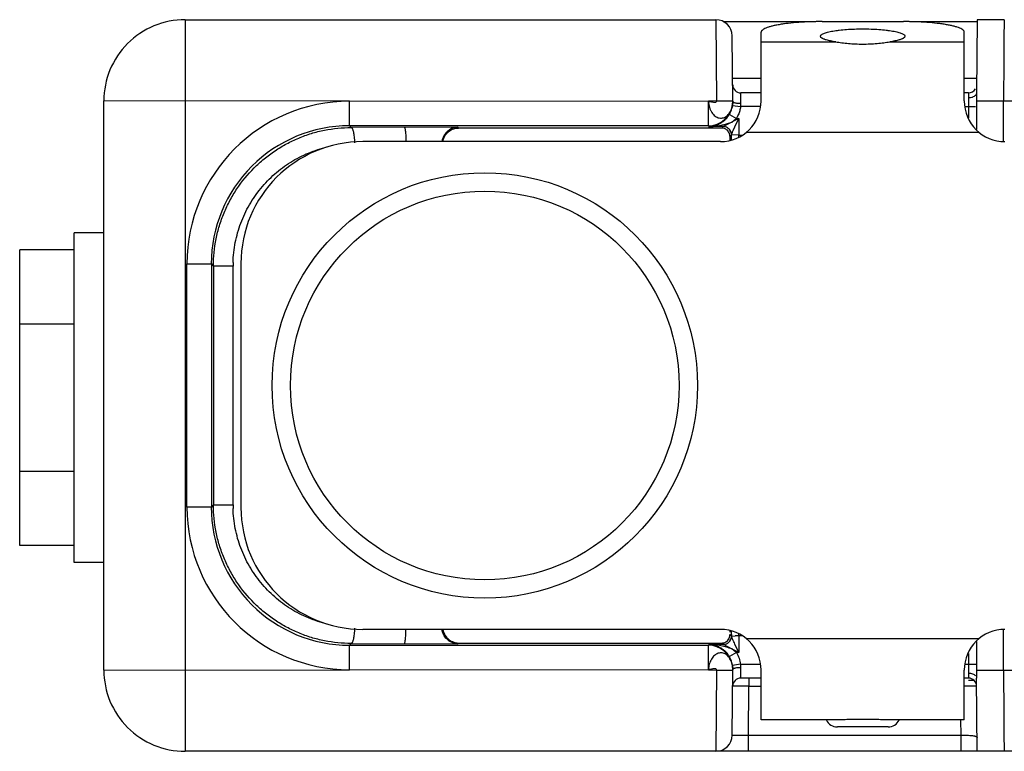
# Model space of a CAD drawing. Header units: inches. Extents: x 0 to 22, y 0 to 17.
# Tile 18 of 21: x 10.1 to 11.3, y 13.6 to 14.5. Entities that reach past the tile are written whole.
import ezdxf

# ---------------------------------------------------------------- set-up
doc = ezdxf.new("R2010")
doc.units = ezdxf.units.IN
doc.header["$LTSCALE"] = 1.21
doc.header["$MEASUREMENT"] = 0
doc.layers.get('0').update_dxf_attribs({"linetype": 'CONTINUOUS'})

msp = doc.modelspace()

# ---------------------------------------------------------------- linework, layer by layer
at = {"color": 6, "linetype": 'CONTINUOUS'}
for p, q in [((10.2649, 14.4715), (10.9181, 14.4715)), ((10.265, 14.4715), (10.265, 13.5715)), ((10.9181, 14.4715), (10.9188, 14.3715)), ((11.0487, 14.4692), (11.1487, 14.4692)), ((11.2395, 14.4715), (11.2387, 14.3815)), ((11.2729, 14.4715), (11.2395, 14.4715)), ((11.2729, 14.4715), (11.2727, 14.4666)), ((10.9737, 14.3715), (10.9737, 14.4562)), ((11.2237, 14.3715), (11.2237, 14.4562)), ((10.9388, 14.3701), (10.9381, 14.4517)), ((10.9737, 14.4442), (11.0655, 14.4442)), ((11.132, 14.4442), (11.2237, 14.4442)), ((10.9488, 14.3683), (10.9487, 14.3815)), ((10.9737, 14.3815), (10.9487, 14.3815)), ((11.2288, 14.3815), (11.2237, 14.3815)), ((11.2288, 14.3815), (11.2287, 14.3752)), ((11.2387, 14.3815), (11.2387, 14.3365)), ((10.1649, 14.3715), (10.1649, 14.3715)), ((10.165, 13.6715), (10.165, 14.3715)), ((10.4672, 14.3711), (10.165, 14.3715)), ((10.9088, 14.3711), (10.4672, 14.371)), ((10.4672, 14.341), (10.4672, 14.3707)), ((10.9188, 14.3715), (10.9088, 14.3712)), ((10.9088, 14.341), (10.9088, 14.3707)), ((10.9188, 14.3715), (10.9388, 14.3717)), ((11.2287, 14.3752), (11.2287, 14.3509)), ((11.2387, 14.3715), (11.2986, 14.3715)), ((11.2721, 14.3215), (11.2721, 14.3715)), ((10.9383, 14.3654), (10.9383, 14.3654)), ((10.9385, 14.3659), (10.9484, 14.3645)), ((10.9727, 14.3645), (10.9484, 14.3645)), ((11.2248, 14.3645), (11.2374, 14.3645)), ((10.9243, 14.3416), (10.9312, 14.3434)), ((10.9377, 14.3455), (10.927, 14.3399)), ((10.9312, 14.3434), (10.9377, 14.3455)), ((10.9347, 14.355), (10.9433, 14.3499)), ((10.9377, 14.3455), (10.9405, 14.3479)), ((10.9462, 14.3499), (10.9391, 14.3463)), ((10.9405, 14.3479), (10.9433, 14.3499)), ((10.9414, 14.3396), (10.9462, 14.3499)), ((10.9433, 14.3499), (10.9462, 14.3499)), ((10.9462, 14.3499), (10.9462, 14.3296)), ((10.4693, 14.3389), (10.4672, 14.341)), ((10.9088, 14.341), (10.4672, 14.341)), ((10.6005, 14.3391), (10.4693, 14.3389)), ((10.6014, 14.3382), (10.6005, 14.3391)), ((10.9255, 14.3382), (10.6014, 14.3382)), ((10.9272, 14.3399), (10.9088, 14.3399)), ((10.9272, 14.3399), (10.9255, 14.3382)), ((10.9395, 14.3353), (10.9414, 14.3396)), ((11.2419, 14.3329), (10.9555, 14.3329)), ((10.9237, 14.3215), (10.4837, 14.3215)), ((10.9462, 14.3296), (10.9372, 14.3297)), ((10.9462, 14.3296), (10.9504, 14.3296)), ((10.9462, 14.3268), (10.9462, 14.3296)), ((10.2673, 13.872), (10.2673, 14.171)), ((10.2673, 14.171), (10.2973, 14.171)), ((10.2973, 14.171), (10.2973, 13.872)), ((10.2973, 14.171), (10.2999, 14.1684)), ((10.2999, 14.1684), (10.2999, 13.8746)), ((10.324, 14.1684), (10.2999, 14.1684)), ((10.324, 13.8746), (10.324, 14.1684)), ((10.3337, 14.1715), (10.3337, 13.8715)), ((10.2973, 13.872), (10.2673, 13.872)), ((10.2999, 13.8746), (10.2973, 13.872)), ((10.2999, 13.8746), (10.324, 13.8746)), ((10.9237, 13.7215), (10.4837, 13.7215)), ((10.9372, 13.715), (10.9372, 13.7131)), ((10.9372, 13.7132), (10.9417, 13.7134)), ((10.9504, 13.7134), (10.9417, 13.7134)), ((10.9462, 13.7134), (10.9462, 13.7162)), ((10.9462, 13.7134), (10.9462, 13.6931)), ((11.2721, 13.6715), (11.2721, 13.7215)), ((10.4672, 13.702), (10.4693, 13.7041)), ((10.4672, 13.6722), (10.4672, 13.702)), ((10.4672, 13.702), (10.9088, 13.702)), ((10.4693, 13.7041), (10.6005, 13.7038)), ((10.6005, 13.7038), (10.6014, 13.7047)), ((10.6014, 13.7047), (10.9255, 13.7047)), ((10.9088, 13.7031), (10.9272, 13.7031)), ((10.9088, 13.6722), (10.9088, 13.702)), ((10.9255, 13.7047), (10.9272, 13.7031)), ((10.927, 13.7031), (10.9377, 13.6974)), ((10.9462, 13.6931), (10.9414, 13.7034)), ((10.9555, 13.7101), (11.2419, 13.7101)), ((11.2387, 13.7065), (11.2387, 13.6615)), ((10.9433, 13.6931), (10.9347, 13.688)), ((10.9405, 13.6951), (10.9377, 13.6974)), ((10.9377, 13.6974), (10.9417, 13.6954)), ((10.9433, 13.6931), (10.9405, 13.6951)), ((10.9417, 13.6954), (10.9462, 13.6931)), ((10.9462, 13.6931), (10.9433, 13.6931)), ((11.2287, 13.692), (11.2287, 13.6678)), ((10.9383, 13.6774), (10.9383, 13.6776)), ((10.9385, 13.6767), (10.9383, 13.6774)), ((10.9484, 13.6785), (10.9385, 13.677)), ((10.9484, 13.6785), (10.9727, 13.6785)), ((11.2248, 13.6785), (11.2387, 13.6785)), ((10.1648, 13.6715), (10.4672, 13.6719)), ((10.1648, 13.6715), (10.1648, 13.6715)), ((10.4672, 13.672), (10.9088, 13.6719)), ((10.9088, 13.6717), (10.9188, 13.6715)), ((10.9188, 13.6715), (10.9181, 13.5715)), ((10.9188, 13.6715), (10.9388, 13.6713)), ((10.9381, 13.5913), (10.9388, 13.6728)), ((10.9437, 13.6744), (10.9488, 13.6746)), ((10.9487, 13.6615), (10.9488, 13.6746)), ((10.9737, 13.6101), (10.9737, 13.6715)), ((11.2237, 13.6101), (11.2237, 13.6715)), ((11.2287, 13.6678), (11.2288, 13.6615)), ((11.2387, 13.6715), (11.2986, 13.6715)), ((10.9737, 13.6615), (10.9487, 13.6615)), ((10.9587, 13.6615), (10.9587, 13.6515)), ((11.2288, 13.6615), (11.2237, 13.6615)), ((11.2355, 13.6585), (11.2288, 13.6585)), ((11.2395, 13.5715), (11.2387, 13.6615)), ((10.9587, 13.6515), (10.9387, 13.6516)), ((10.9581, 13.5915), (10.9587, 13.6515)), ((10.9587, 13.6515), (10.9737, 13.6515)), ((11.2388, 13.6516), (11.2238, 13.6515)), ((11.0655, 13.6101), (10.9737, 13.6101)), ((11.2237, 13.6101), (11.132, 13.6101)), ((11.2192, 13.61), (11.2194, 13.5915)), ((11.13, 13.6015), (11.0675, 13.6015)), ((10.9381, 13.5913), (10.9581, 13.5915)), ((10.9581, 13.5915), (11.2194, 13.5915)), ((10.9581, 13.5715), (10.9581, 13.5915)), ((11.2194, 13.5915), (11.2194, 13.5715)), ((12.9241, 13.5715), (10.265, 13.5715))]:
    msp.add_line(p, q, dxfattribs=at)
at = {"color": 7, "linetype": 'CONTINUOUS'}
for p, q in [((11.0411, 14.469), (10.9272, 14.469)), ((11.2395, 14.469), (11.1564, 14.469)), ((10.9737, 14.399), (10.9387, 14.399)), ((11.2388, 14.399), (11.2237, 14.399)), ((10.9352, 14.328), (10.9372, 14.3299)), ((10.1284, 13.8037), (10.1284, 14.2092)), ((10.1649, 14.2092), (10.1284, 14.2092)), ((10.0615, 13.8246), (10.0615, 14.1883)), ((10.1284, 14.1883), (10.0615, 14.1883)), ((10.0615, 14.0974), (10.1284, 14.0974)), ((10.1284, 13.9155), (10.0615, 13.9155)), ((10.1284, 13.8246), (10.0615, 13.8246)), ((10.1648, 13.8037), (10.1284, 13.8037)), ((10.9372, 13.7131), (10.9352, 13.715))]:
    msp.add_line(p, q, dxfattribs=at)
at = {"color": 6, "linetype": 'CONTINUOUS'}
for points in [[(10.9388, 14.3712), (10.9388, 14.369), (10.9386, 14.3671), (10.9383, 14.3657)], [(10.9383, 14.3654), (10.9385, 14.3663), (10.9387, 14.3681), (10.9388, 14.3701)], [(10.9383, 13.6773), (10.9386, 13.6759), (10.9388, 13.6739), (10.9388, 13.6717)], [(10.9388, 13.6728), (10.9387, 13.675), (10.9385, 13.6767)]]:
    msp.add_lwpolyline(points, dxfattribs=at)
for radius in [0.2617, 0.2391]:
    msp.add_circle((10.6337, 14.0215), radius, dxfattribs=at)
for centre, radius, start, end in [((10.265, 14.3715), 0.1, 90.0046, 180.0053), ((10.2649, 14.3728), 0.0987, 89.9998, 91.2298), ((10.9181, 14.4515), 0.02, 0.5, 90), ((10.9487, 14.3915), 0.01, 180.5, 270), ((11.2288, 14.3915), 0.01, 270, 329.2069), ((10.2636, 14.3715), 0.0987, 178.6794, 179.9895), ((10.4674, 14.1709), 0.2002, 90.049, 179.9667), ((10.9088, 14.371), 0.03, 270.0039, 353.7577), ((10.9237, 14.3715), 0.05, 270, 360), ((10.9089, 14.3702), 0.03, 329.4326, 0.4819), ((10.9098, 14.3709), 0.029, 348.8001, 0.4979), ((11.2737, 14.3715), 0.05, 180, 270), ((11.2287, 14.3906), 0.0155, 270.0127, 274.2389), ((10.9078, 14.371), 0.0313, 315.3378, 318.8696), ((10.7906, 14.6354), 0.325, 296.9044, 297.1881), ((10.9081, 14.3706), 0.0409, 329.5176, 336.805), ((10.4672, 14.171), 0.17, 89.9924, 180.0076), ((10.9253, 14.3287), 0.00954, 70.2941, 88.544), ((10.9251, 14.3282), 0.0101, 58.8194, 70.2366), ((10.4837, 14.1715), 0.15, 90, 180), ((9.6834, 14.3298), 1.2538, 359.7125, 0.0076), ((10.4733, 14.1684), 0.1493, 178.338, 179.999), ((10.4674, 13.8721), 0.2002, 180.0333, 269.951), ((10.4672, 13.872), 0.17, 179.9924, 270.0076), ((10.4733, 13.8746), 0.1493, 180.0011, 181.662), ((10.4837, 13.8715), 0.15, 180, 270), ((10.9237, 13.6715), 0.05, 0, 90), ((10.9249, 13.7149), 0.0103, 351.9746, 0.5502), ((9.7094, 13.7132), 1.2277, 0.0841, 0.2926), ((11.2737, 13.6715), 0.05, 90, 180), ((10.9088, 13.672), 0.03, 10.4404, 89.9976), ((10.9078, 13.672), 0.0313, 41.1338, 44.6366), ((10.909, 13.6727), 0.0298, 359.5038, 30.5725), ((10.2635, 13.6715), 0.0986, 179.994, 181.165), ((10.265, 13.6715), 0.1, 179.9947, 269.9954), ((10.9098, 13.672), 0.0291, 359.5028, 1.6111), ((10.9487, 13.6515), 0.01, 90, 179.5), ((11.2288, 13.6515), 0.01, 0.5, 90), ((11.0675, 13.6165), 0.015, 205.7308, 270), ((11.13, 13.6165), 0.015, 270, 334.2692), ((10.9181, 13.5915), 0.02, 270, 359.4993), ((10.2648, 13.6701), 0.0986, 268.7499, 270.0015)]:
    msp.add_arc(centre, radius, start, end, dxfattribs=at)
at = {"color": 7, "linetype": 'CONTINUOUS'}
for centre, start, end in [((10.9272, 14.3299), 29.9516, 60.0484), ((10.9272, 13.713), 299.9516, 330.0484)]:
    msp.add_arc(centre, 0.00997, start, end, dxfattribs=at)
at = {"color": 6, "linetype": 'CONTINUOUS'}
for centre, start_param, end_param in [((10.9355, 14.3183), 1.064475, 1.339447), ((10.9355, 13.7247), -4.48112, -4.374883)]:
    msp.add_ellipse(centre, major_axis=(0, 0.02), ratio=0.017455, start_param=start_param, end_param=end_param, dxfattribs=at)
for points, knots in [([(11.0487, 14.4692), (11.0439, 14.4692), (11.0343, 14.469), (11.0204, 14.4683), (11.0094, 14.4673), (11.0013, 14.4663), (10.9959, 14.4654), (10.9909, 14.4645), (10.9866, 14.4635), (10.9828, 14.4624), (10.9796, 14.4613), (10.9771, 14.4601), (10.9755, 14.459), (10.9746, 14.4581), (10.9741, 14.4575), (10.9738, 14.4568), (10.9737, 14.4564), (10.9737, 14.4562)], [0, 0, 0, 0, 0.187477, 0.368326, 0.535269, 0.611665, 0.68244, 0.74699, 0.804735, 0.855232, 0.898222, 0.933574, 0.961472, 0.972892, 0.982873, 0.991749, 1, 1, 1, 1]), ([(11.2237, 14.4562), (11.2237, 14.4564), (11.2237, 14.4568), (11.2234, 14.4575), (11.2229, 14.4581), (11.222, 14.459), (11.2204, 14.4601), (11.2179, 14.4613), (11.2147, 14.4624), (11.2109, 14.4635), (11.2066, 14.4645), (11.2016, 14.4654), (11.1962, 14.4663), (11.1881, 14.4673), (11.1771, 14.4683), (11.1632, 14.469), (11.1536, 14.4692), (11.1487, 14.4692)], [0, 0, 0, 0, 0.008251, 0.017127, 0.027108, 0.038528, 0.066426, 0.101778, 0.144769, 0.195265, 0.253011, 0.31756, 0.388335, 0.464732, 0.631674, 0.812523, 1, 1, 1, 1]), ([(11.2727, 14.4666), (11.2726, 14.4646), (11.2725, 14.4598), (11.2724, 14.4477), (11.2722, 14.4283), (11.2721, 14.4014), (11.2721, 14.3818), (11.2721, 14.3715)], [0, 0, 0, 0, 0.063183, 0.149375, 0.38198, 0.675082, 1, 1, 1, 1]), ([(11.0467, 14.4511), (11.0467, 14.4513), (11.0468, 14.4516), (11.047, 14.452), (11.0473, 14.4525), (11.0479, 14.4531), (11.0491, 14.4539), (11.0508, 14.4547), (11.053, 14.4555), (11.0556, 14.4562), (11.0587, 14.4569), (11.0621, 14.4576), (11.0659, 14.4581), (11.0715, 14.4589), (11.0791, 14.4596), (11.0887, 14.4601), (11.0954, 14.4602), (11.0987, 14.4602)], [0, 0, 0, 0, 0.008275, 0.017151, 0.027121, 0.038537, 0.066461, 0.101806, 0.14477, 0.195298, 0.253065, 0.317584, 0.388334, 0.464738, 0.631719, 0.812635, 1, 1, 1, 1]), ([(11.0987, 14.4602), (11.1021, 14.4602), (11.1088, 14.4601), (11.1184, 14.4596), (11.126, 14.4589), (11.1316, 14.4581), (11.1354, 14.4576), (11.1388, 14.4569), (11.1419, 14.4562), (11.1445, 14.4555), (11.1467, 14.4547), (11.1484, 14.4539), (11.1495, 14.4531), (11.1502, 14.4525), (11.1505, 14.452), (11.1507, 14.4516), (11.1507, 14.4513), (11.1507, 14.4511)], [0, 0, 0, 0, 0.187366, 0.368283, 0.535263, 0.611667, 0.682416, 0.746935, 0.804701, 0.855229, 0.898194, 0.933538, 0.961463, 0.972879, 0.982849, 0.991725, 1, 1, 1, 1]), ([(11.0539, 14.4466), (11.0533, 14.4467), (11.0523, 14.4471), (11.0509, 14.4476), (11.0496, 14.4482), (11.0481, 14.449), (11.0467, 14.4501), (11.0467, 14.4511)], [0, 0, 0, 0, 0.197188, 0.372832, 0.526912, 0.659692, 1, 1, 1, 1]), ([(11.0655, 14.4442), (11.0634, 14.4445), (11.0595, 14.4452), (11.0556, 14.4461), (11.0539, 14.4466)], [0, 0, 0, 0, 0.546634, 1, 1, 1, 1]), ([(11.0655, 14.4442), (11.068, 14.4438), (11.0732, 14.4431), (11.0842, 14.4419), (11.0928, 14.4415), (11.0987, 14.4415)], [0, 0, 0, 0, 0.223668, 0.469955, 1, 1, 1, 1]), ([(11.0987, 14.4415), (11.1046, 14.4415), (11.1133, 14.4419), (11.1243, 14.4431), (11.1295, 14.4438), (11.132, 14.4442)], [0, 0, 0, 0, 0.530046, 0.776333, 1, 1, 1, 1]), ([(11.1436, 14.4466), (11.1419, 14.4461), (11.138, 14.4452), (11.1341, 14.4445), (11.132, 14.4442)], [0, 0, 0, 0, 0.453431, 1, 1, 1, 1]), ([(11.1507, 14.4511), (11.1507, 14.4501), (11.1494, 14.449), (11.1479, 14.4482), (11.1466, 14.4476), (11.1452, 14.4471), (11.1441, 14.4467), (11.1436, 14.4466)], [0, 0, 0, 0, 0.340242, 0.47303, 0.627126, 0.80279, 1, 1, 1, 1]), ([(11.2387, 14.3815), (11.2387, 14.3809), (11.2385, 14.3798), (11.2374, 14.3782), (11.2358, 14.3769), (11.2344, 14.3763), (11.2337, 14.376)], [0, 0, 0, 0, 0.211663, 0.444088, 0.706392, 1, 1, 1, 1]), ([(10.9088, 14.371), (10.9093, 14.371), (10.9103, 14.3709), (10.9119, 14.3707), (10.9135, 14.3704), (10.9151, 14.3701), (10.9163, 14.37), (10.9172, 14.37), (10.9178, 14.3701), (10.9182, 14.3702), (10.9186, 14.3705), (10.9188, 14.371), (10.9188, 14.3713), (10.9188, 14.3715)], [0, 0, 0, 0, 0.130753, 0.278936, 0.433833, 0.583603, 0.716775, 0.774226, 0.824758, 0.86894, 0.909268, 0.950812, 1, 1, 1, 1]), ([(10.9088, 14.371), (10.9089, 14.3697), (10.9092, 14.3673), (10.91, 14.3637), (10.9112, 14.3604), (10.9129, 14.3574), (10.9148, 14.3549), (10.9171, 14.3528), (10.9196, 14.3514), (10.9222, 14.3505), (10.9249, 14.3503), (10.9275, 14.3508), (10.9301, 14.3519), (10.9324, 14.3537), (10.9344, 14.356), (10.9367, 14.3597), (10.9378, 14.363), (10.9383, 14.3653)], [0, 0, 0, 0, 0.073717, 0.146634, 0.217303, 0.284915, 0.348983, 0.409236, 0.465966, 0.519938, 0.572462, 0.625058, 0.679248, 0.736262, 0.796844, 0.86128, 1, 1, 1, 1]), ([(10.9403, 14.3694), (10.9401, 14.3694), (10.9397, 14.3696), (10.9392, 14.3699), (10.9389, 14.3702), (10.9388, 14.3704), (10.9388, 14.3705)], [0, 0, 0, 0, 0.348426, 0.624842, 0.835407, 1, 1, 1, 1]), ([(10.9488, 14.3683), (10.948, 14.3683), (10.9463, 14.3684), (10.944, 14.3685), (10.942, 14.3689), (10.9408, 14.3692), (10.9403, 14.3694)], [0, 0, 0, 0, 0.292806, 0.569184, 0.809297, 1, 1, 1, 1]), ([(10.9484, 14.3645), (10.9485, 14.3648), (10.9487, 14.3661), (10.9489, 14.3674), (10.9488, 14.3683)], [0, 0, 0, 0, 0.252248, 1, 1, 1, 1]), ([(11.2337, 14.376), (11.2334, 14.3759), (11.2322, 14.3755), (11.2309, 14.3753), (11.2299, 14.3752)], [0, 0, 0, 0, 0.242679, 1, 1, 1, 1]), ([(10.9484, 14.3645), (10.9482, 14.3628), (10.9475, 14.3594), (10.9463, 14.3561), (10.9456, 14.3545)], [0, 0, 0, 0, 0.500004, 1, 1, 1, 1]), ([(10.9088, 14.3399), (10.9114, 14.3399), (10.9153, 14.3405), (10.9203, 14.3423), (10.9228, 14.3435), (10.9239, 14.3442)], [0, 0, 0, 0, 0.484488, 0.737013, 1, 1, 1, 1]), ([(10.9239, 14.3442), (10.925, 14.3449), (10.9271, 14.3463), (10.9291, 14.348), (10.93, 14.349)], [0, 0, 0, 0, 0.483762, 1, 1, 1, 1]), ([(10.9313, 14.3504), (10.9316, 14.3507), (10.9328, 14.3522), (10.9339, 14.3537), (10.9347, 14.355)], [0, 0, 0, 0, 0.246354, 1, 1, 1, 1]), ([(10.2999, 14.1684), (10.2999, 14.1796), (10.3016, 14.1964), (10.307, 14.2181), (10.3127, 14.234), (10.3199, 14.2491), (10.3314, 14.2683), (10.3456, 14.2856), (10.3621, 14.3005), (10.3755, 14.3104), (10.3897, 14.319), (10.4047, 14.3261), (10.4203, 14.3318), (10.4417, 14.3372), (10.4583, 14.3388), (10.4693, 14.3389)], [0, 0, 0, 0, 0.125899, 0.188944, 0.251888, 0.31474, 0.377509, 0.502629, 0.565108, 0.627484, 0.689754, 0.751933, 0.814062, 0.876173, 1, 1, 1, 1]), ([(10.4693, 14.3389), (10.4694, 14.3389), (10.4697, 14.3388), (10.4701, 14.3385), (10.4705, 14.338), (10.4708, 14.3374), (10.4712, 14.3366), (10.4716, 14.3352), (10.4721, 14.3332), (10.4726, 14.3304), (10.473, 14.3272), (10.4733, 14.3238), (10.4734, 14.3214), (10.4734, 14.3201)], [0, 0, 0, 0, 0.020027, 0.044155, 0.074137, 0.110738, 0.154246, 0.204718, 0.325561, 0.470204, 0.634824, 0.813832, 1, 1, 1, 1]), ([(10.5347, 14.3391), (10.5348, 14.3391), (10.5349, 14.339), (10.5351, 14.3387), (10.5353, 14.3383), (10.5355, 14.3374), (10.5358, 14.336), (10.5361, 14.3338), (10.5363, 14.3312), (10.5365, 14.3283), (10.5367, 14.325), (10.5367, 14.3227), (10.5367, 14.3215)], [0, 0, 0, 0, 0.011974, 0.030177, 0.056002, 0.089793, 0.181139, 0.302056, 0.449138, 0.618034, 0.803734, 1, 1, 1, 1]), ([(10.6005, 14.3391), (10.5995, 14.3391), (10.5974, 14.3389), (10.5944, 14.3381), (10.5914, 14.3368), (10.5886, 14.3349), (10.586, 14.3325), (10.5837, 14.3294), (10.5819, 14.3257), (10.5813, 14.323), (10.5811, 14.3216)], [0, 0, 0, 0, 0.10807, 0.218091, 0.331327, 0.449198, 0.573641, 0.706511, 0.848727, 1, 1, 1, 1]), ([(10.5821, 14.3216), (10.5823, 14.323), (10.5831, 14.3256), (10.5849, 14.329), (10.5872, 14.3319), (10.5905, 14.335), (10.5952, 14.3375), (10.5994, 14.3382), (10.6014, 14.3382)], [0, 0, 0, 0, 0.15108, 0.292627, 0.425239, 0.549706, 0.781053, 1, 1, 1, 1]), ([(10.9088, 14.3399), (10.9114, 14.3399), (10.9166, 14.3402), (10.9218, 14.341), (10.9243, 14.3416)], [0, 0, 0, 0, 0.498878, 1, 1, 1, 1]), ([(10.9352, 14.328), (10.9352, 14.329), (10.9349, 14.3309), (10.9338, 14.3335), (10.9323, 14.3354), (10.931, 14.3364), (10.9303, 14.3368)], [0, 0, 0, 0, 0.286768, 0.547508, 0.782342, 1, 1, 1, 1]), ([(10.9372, 14.3297), (10.9372, 14.3299), (10.9373, 14.3302), (10.9374, 14.3307), (10.9377, 14.3313), (10.9381, 14.3323), (10.9387, 14.3336), (10.9392, 14.3347), (10.9395, 14.3353)], [0, 0, 0, 0, 0.069406, 0.159696, 0.268951, 0.394297, 0.681634, 1, 1, 1, 1]), ([(10.324, 14.1727), (10.3243, 14.181), (10.3257, 14.1934), (10.3295, 14.2095), (10.3347, 14.2252), (10.3435, 14.244), (10.3553, 14.261), (10.3662, 14.2733), (10.3781, 14.2846), (10.3946, 14.2968), (10.4164, 14.3081), (10.432, 14.3131), (10.4399, 14.3149)], [0, 0, 0, 0, 0.126077, 0.189166, 0.252155, 0.377745, 0.502972, 0.565488, 0.627892, 0.752274, 0.87625, 1, 1, 1, 1]), ([(10.4693, 13.7041), (10.4583, 13.7041), (10.4417, 13.7058), (10.4203, 13.7112), (10.4047, 13.7168), (10.3897, 13.724), (10.3755, 13.7325), (10.3621, 13.7425), (10.3456, 13.7574), (10.3314, 13.7747), (10.3199, 13.7938), (10.3127, 13.809), (10.307, 13.8248), (10.3016, 13.8466), (10.2999, 13.8634), (10.2999, 13.8746)], [0, 0, 0, 0, 0.123827, 0.185938, 0.248067, 0.310247, 0.372516, 0.434892, 0.497371, 0.622491, 0.68526, 0.748112, 0.811056, 0.874101, 1, 1, 1, 1]), ([(10.4399, 13.728), (10.432, 13.7299), (10.4164, 13.7349), (10.3946, 13.7461), (10.3781, 13.7584), (10.3662, 13.7697), (10.3553, 13.782), (10.3435, 13.799), (10.3347, 13.8177), (10.3295, 13.8334), (10.3257, 13.8496), (10.3243, 13.862), (10.324, 13.8703)], [0, 0, 0, 0, 0.12375, 0.247726, 0.372108, 0.434512, 0.497028, 0.622255, 0.747845, 0.810834, 0.873923, 1, 1, 1, 1]), ([(10.4734, 13.7228), (10.4734, 13.7216), (10.4733, 13.7192), (10.473, 13.7157), (10.4726, 13.7126), (10.4721, 13.7098), (10.4716, 13.7077), (10.4712, 13.7064), (10.4708, 13.7056), (10.4705, 13.705), (10.4701, 13.7045), (10.4697, 13.7042), (10.4694, 13.7041), (10.4693, 13.7041)], [0, 0, 0, 0, 0.186469, 0.365004, 0.529101, 0.673777, 0.794775, 0.845428, 0.889109, 0.925773, 0.95576, 0.979902, 1, 1, 1, 1]), ([(10.5347, 13.7038), (10.5348, 13.7039), (10.5349, 13.704), (10.5351, 13.7043), (10.5353, 13.7047), (10.5355, 13.7056), (10.5358, 13.707), (10.5361, 13.7091), (10.5363, 13.7117), (10.5365, 13.7147), (10.5367, 13.718), (10.5367, 13.7203), (10.5367, 13.7214)], [0, 0, 0, 0, 0.011974, 0.030177, 0.056002, 0.089793, 0.181139, 0.302056, 0.449138, 0.618034, 0.803732, 1, 1, 1, 1]), ([(10.6005, 13.7038), (10.5995, 13.7039), (10.5974, 13.7041), (10.5933, 13.7052), (10.5882, 13.7079), (10.5842, 13.7125), (10.5819, 13.7173), (10.5812, 13.72), (10.581, 13.7214)], [0, 0, 0, 0, 0.108242, 0.218446, 0.449288, 0.705702, 0.848406, 1, 1, 1, 1]), ([(10.5821, 13.7214), (10.5826, 13.7187), (10.5845, 13.7139), (10.5894, 13.7086), (10.5944, 13.706), (10.5984, 13.7049), (10.6004, 13.7047), (10.6014, 13.7047)], [0, 0, 0, 0, 0.29205, 0.548242, 0.78007, 0.890981, 1, 1, 1, 1]), ([(10.9338, 13.7098), (10.934, 13.71), (10.9346, 13.7112), (10.935, 13.7125), (10.9351, 13.7135)], [0, 0, 0, 0, 0.237854, 1, 1, 1, 1]), ([(10.9414, 13.7034), (10.941, 13.7043), (10.9403, 13.7058), (10.9394, 13.7077), (10.9388, 13.7091), (10.9383, 13.7104), (10.9378, 13.7115), (10.9374, 13.7123), (10.9372, 13.7129), (10.9372, 13.7131), (10.9372, 13.7132)], [0, 0, 0, 0, 0.30116, 0.447535, 0.589401, 0.72161, 0.838241, 0.932972, 0.970182, 1, 1, 1, 1]), ([(10.9088, 13.7031), (10.9114, 13.703), (10.9153, 13.7025), (10.9203, 13.7007), (10.9228, 13.6995), (10.924, 13.6987)], [0, 0, 0, 0, 0.484456, 0.736984, 1, 1, 1, 1]), ([(10.9243, 13.7014), (10.9218, 13.702), (10.9166, 13.7028), (10.9114, 13.7031), (10.9088, 13.7031)], [0, 0, 0, 0, 0.501122, 1, 1, 1, 1]), ([(10.9377, 13.6974), (10.9355, 13.6982), (10.931, 13.6996), (10.9266, 13.7009), (10.9243, 13.7014)], [0, 0, 0, 0, 0.505832, 1, 1, 1, 1]), ([(10.9255, 13.7047), (10.9263, 13.7047), (10.9279, 13.705), (10.9302, 13.7059), (10.9323, 13.7075), (10.9334, 13.709), (10.9338, 13.7098)], [0, 0, 0, 0, 0.231182, 0.470463, 0.72388, 1, 1, 1, 1]), ([(10.9373, 13.6811), (10.937, 13.6821), (10.9362, 13.6841), (10.9346, 13.6867), (10.9327, 13.6889), (10.9306, 13.6906), (10.9283, 13.6919), (10.9259, 13.6925), (10.9234, 13.6926), (10.9209, 13.6921), (10.9185, 13.691), (10.9162, 13.6894), (10.9142, 13.6873), (10.9124, 13.6848), (10.911, 13.6819), (10.9095, 13.6777), (10.9089, 13.6743), (10.9088, 13.672)], [0, 0, 0, 0, 0.068753, 0.134062, 0.195758, 0.254023, 0.309408, 0.362832, 0.415652, 0.469282, 0.525009, 0.583669, 0.645704, 0.711315, 0.780324, 0.852225, 1, 1, 1, 1]), ([(10.924, 13.6987), (10.925, 13.6981), (10.9272, 13.6967), (10.9291, 13.6949), (10.93, 13.694)], [0, 0, 0, 0, 0.483773, 1, 1, 1, 1]), ([(10.9313, 13.6926), (10.9316, 13.6922), (10.9328, 13.6908), (10.9339, 13.6892), (10.9347, 13.688)], [0, 0, 0, 0, 0.246343, 1, 1, 1, 1]), ([(10.9433, 13.6931), (10.9446, 13.6908), (10.9468, 13.6861), (10.948, 13.681), (10.9484, 13.6785)], [0, 0, 0, 0, 0.500001, 1, 1, 1, 1]), ([(10.9388, 13.6728), (10.9388, 13.6742), (10.9385, 13.6771), (10.9378, 13.6798), (10.9373, 13.6811)], [0, 0, 0, 0, 0.506568, 1, 1, 1, 1]), ([(10.9488, 13.6746), (10.9488, 13.675), (10.9488, 13.6763), (10.9486, 13.6775), (10.9484, 13.6785)], [0, 0, 0, 0, 0.247348, 1, 1, 1, 1]), ([(10.9188, 13.6715), (10.9188, 13.6717), (10.9188, 13.672), (10.9186, 13.6724), (10.9182, 13.6727), (10.9178, 13.6729), (10.9172, 13.673), (10.9163, 13.673), (10.9151, 13.6729), (10.9135, 13.6726), (10.9119, 13.6723), (10.9103, 13.6721), (10.9093, 13.672), (10.9088, 13.672)], [0, 0, 0, 0, 0.049236, 0.090983, 0.131537, 0.175865, 0.226438, 0.283841, 0.416766, 0.566267, 0.721029, 0.869249, 1, 1, 1, 1]), ([(10.9388, 13.6725), (10.9388, 13.6726), (10.9389, 13.6728), (10.9392, 13.6731), (10.9396, 13.6733), (10.9402, 13.6736), (10.9409, 13.6738), (10.9421, 13.6741), (10.943, 13.6743), (10.9437, 13.6744)], [0, 0, 0, 0, 0.055116, 0.124524, 0.214799, 0.328196, 0.465009, 0.62392, 1, 1, 1, 1]), ([(11.2287, 13.6678), (11.2296, 13.6678), (11.2313, 13.6676), (11.233, 13.6672), (11.2338, 13.6669)], [0, 0, 0, 0, 0.508389, 1, 1, 1, 1]), ([(11.2338, 13.6669), (11.2345, 13.6666), (11.2358, 13.666), (11.2369, 13.6651), (11.2374, 13.6646)], [0, 0, 0, 0, 0.528778, 1, 1, 1, 1]), ([(11.2721, 13.6715), (11.2721, 13.665), (11.2721, 13.6553), (11.2721, 13.6425), (11.2722, 13.6333), (11.2722, 13.6245), (11.2722, 13.6161), (11.2723, 13.6082), (11.2723, 13.601), (11.2724, 13.5944), (11.2724, 13.5894), (11.2725, 13.5858), (11.2725, 13.5834), (11.2726, 13.5812), (11.2726, 13.5792), (11.2726, 13.5774), (11.2727, 13.5759), (11.2727, 13.5746), (11.2727, 13.5736), (11.2728, 13.573), (11.2728, 13.5726), (11.2728, 13.5723), (11.2728, 13.572), (11.2728, 13.5718), (11.2729, 13.5716), (11.2729, 13.5715), (11.2729, 13.5715), (11.2729, 13.5715)], [0, 0, 0, 0, 0.194924, 0.290257, 0.382718, 0.471418, 0.555555, 0.634334, 0.70702, 0.77293, 0.831382, 0.857624, 0.881803, 0.903866, 0.923759, 0.941429, 0.956824, 0.969905, 0.980653, 0.985146, 0.989048, 0.992358, 0.995073, 0.997192, 0.998714, 0.999641, 1, 1, 1, 1]), ([(11.132, 13.6101), (11.1295, 13.6101), (11.1243, 13.6102), (11.1162, 13.6105), (11.1076, 13.6107), (11.0987, 13.6108), (11.0899, 13.6107), (11.0813, 13.6105), (11.0732, 13.6102), (11.068, 13.6101), (11.0655, 13.6101)], [0, 0, 0, 0, 0.111113, 0.234199, 0.365152, 0.500001, 0.634849, 0.765802, 0.888887, 1, 1, 1, 1]), ([(11.2194, 13.5915), (11.2207, 13.5915), (11.2232, 13.5914), (11.227, 13.5913), (11.2304, 13.5911), (11.2334, 13.5908), (11.2356, 13.5905), (11.237, 13.5902), (11.2379, 13.5899), (11.2385, 13.5895), (11.239, 13.5891), (11.2393, 13.5886), (11.2394, 13.5883), (11.2394, 13.5881)], [0, 0, 0, 0, 0.186178, 0.365873, 0.531021, 0.675567, 0.794525, 0.843518, 0.885389, 0.920514, 0.949966, 0.975572, 1, 1, 1, 1])]:
    msp.add_open_spline(points, degree=3, knots=knots, dxfattribs=at)
at = {"color": 7, "linetype": 'CONTINUOUS'}
for points, knots in [([(10.9322, 14.3386), (10.9314, 14.339), (10.9298, 14.3397), (10.928, 14.3399), (10.9272, 14.3399)], [0, 0, 0, 0, 0.501635, 1, 1, 1, 1]), ([(10.9322, 14.3386), (10.9314, 14.339), (10.9298, 14.3397), (10.928, 14.3399), (10.9272, 14.3399)], [0, 0, 0, 0, 0.501659, 1, 1, 1, 1]), ([(10.9372, 14.3299), (10.9372, 14.3308), (10.9369, 14.3326), (10.9363, 14.3342), (10.9358, 14.3349)], [0, 0, 0, 0, 0.498225, 1, 1, 1, 1]), ([(10.9372, 14.3299), (10.9372, 14.3308), (10.9369, 14.3325), (10.9363, 14.3341), (10.9358, 14.3349)], [0, 0, 0, 0, 0.498341, 1, 1, 1, 1]), ([(10.9358, 13.7081), (10.9363, 13.7088), (10.9369, 13.7105), (10.9372, 13.7122), (10.9372, 13.7131)], [0, 0, 0, 0, 0.501659, 1, 1, 1, 1]), ([(10.9358, 13.708), (10.9363, 13.7088), (10.9369, 13.7104), (10.9372, 13.7122), (10.9372, 13.713)], [0, 0, 0, 0, 0.501766, 1, 1, 1, 1]), ([(10.9272, 13.703), (10.928, 13.703), (10.9298, 13.7033), (10.9314, 13.704), (10.9322, 13.7044)], [0, 0, 0, 0, 0.498358, 1, 1, 1, 1]), ([(10.9272, 13.7031), (10.928, 13.7031), (10.9298, 13.7033), (10.9314, 13.704), (10.9322, 13.7044)], [0, 0, 0, 0, 0.498341, 1, 1, 1, 1])]:
    msp.add_open_spline(points, degree=3, knots=knots, dxfattribs=at)

doc.saveas('drawing.dxf')
